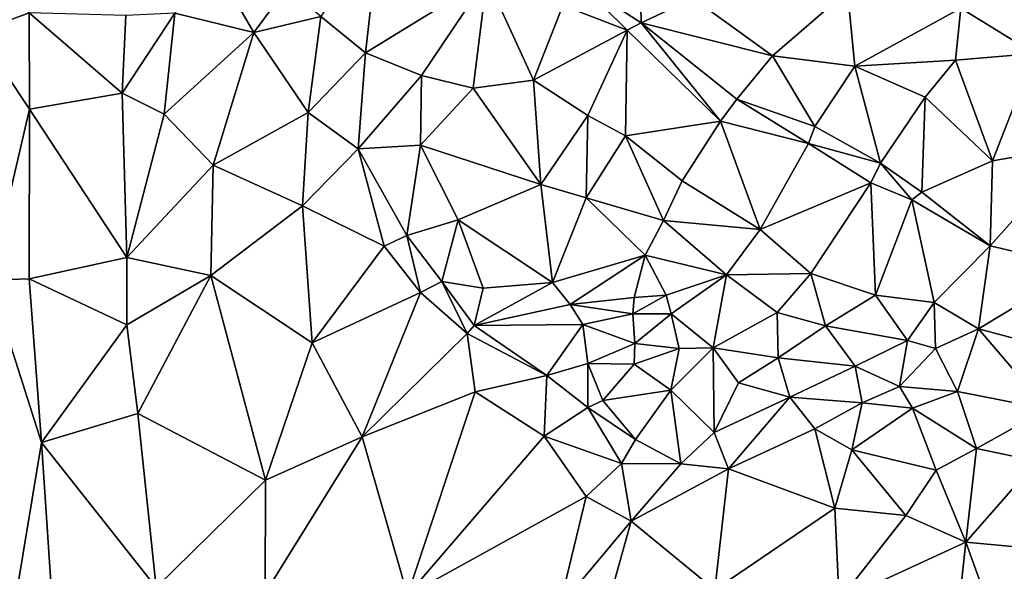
# Model space of a CAD drawing. Header units: feet. Extents: x 116535 to 120173, y 200032 to 203855.
# Tile 25 of 87: x 118375 to 118510, y 201446 to 201522. Entities that reach past the tile are written whole.
import ezdxf

# ---------------------------------------------------------------- set-up
doc = ezdxf.new("R2010")
doc.units = ezdxf.units.FT
doc.header["$MEASUREMENT"] = 0
doc.layers.add('V-TOPO-TINN-3DFC', color=3, linetype='Continuous')

msp = doc.modelspace()

# ---------------------------------------------------------------- linework, layer by layer
at = {"layer": 'V-TOPO-TINN-3DFC'}
for points in [[(118424.5209, 201534.4085, 576.266), (118416.4403, 201522.1076, 592.891), (118422.5747, 201517.1452, 596.411)], [(118424.5209, 201534.4085, 576.266), (118422.5747, 201517.1452, 596.411), (118439.1841, 201527.366, 586.572)], [(118369.03759, 201531.590691, 572.004707), (118369.504822, 201519.999152, 571.983493), (118376.5241, 201522.6206, 570.86)], [(118402.3361, 201528.3931, 587.696), (118396.4807, 201522.5646, 589.51), (118407.2895, 201519.9114, 591.733)], [(118411.8099, 201526.0369, 588.91), (118402.3361, 201528.3931, 587.696), (118407.2895, 201519.9114, 591.733)], [(118439.1841, 201527.366, 586.572), (118422.5747, 201517.1452, 596.411), (118430.2574, 201514.0329, 603.789)], [(118439.1841, 201527.366, 586.572), (118430.2574, 201514.0329, 603.789), (118437.3069, 201512.2938, 608.219)], [(118439.1841, 201527.366, 586.572), (118437.3069, 201512.2938, 608.219), (118445.5616, 201513.3849, 609.065)], [(118439.1841, 201527.366, 586.572), (118445.5616, 201513.3849, 609.065), (118449.5939, 201523.6197, 590.048)], [(118451.8921, 201526.7049, 589.916), (118460.3028, 201521.2345, 591.979), (118460.1557, 201527.68, 591.721)], [(118460.3028, 201521.2345, 591.979), (118467.4243, 201524.6208, 596.336), (118460.1557, 201527.68, 591.721)], [(118513.096, 201528.247, 609.309), (118504.0922, 201523.2367, 608.752), (118514.184, 201517.0342, 609.377)], [(118416.4403, 201522.1076, 592.891), (118411.8099, 201526.0369, 588.91), (118407.2895, 201519.9114, 591.733)], [(118449.5939, 201523.6197, 590.048), (118458.4126, 201520.2364, 591.594), (118451.8921, 201526.7049, 589.916)], [(118451.8921, 201526.7049, 589.916), (118458.4126, 201520.2364, 591.594), (118460.3028, 201521.2345, 591.979)], [(118467.4243, 201524.6208, 596.336), (118460.3028, 201521.2345, 591.979), (118478.2892, 201516.7231, 601.719)], [(118488.56, 201525.6428, 607.375), (118467.4243, 201524.6208, 596.336), (118478.2892, 201516.7231, 601.719)], [(118489.5821, 201515.323, 607.136), (118488.56, 201525.6428, 607.375), (118478.2892, 201516.7231, 601.719)], [(118504.0922, 201523.2367, 608.752), (118488.56, 201525.6428, 607.375), (118489.5821, 201515.323, 607.136)], [(118449.5939, 201523.6197, 590.048), (118445.5616, 201513.3849, 609.065), (118458.4126, 201520.2364, 591.594)], [(118504.0922, 201523.2367, 608.752), (118489.5821, 201515.323, 607.136), (118503.3582, 201516.1301, 608.614)], [(118504.0922, 201523.2367, 608.752), (118503.3582, 201516.1301, 608.614), (118514.184, 201517.0342, 609.377)], [(118369.504822, 201519.999152, 571.983493), (118376.5481, 201509.4085, 570.72), (118376.5241, 201522.6206, 570.86)], [(118376.5481, 201509.4085, 570.72), (118389.2561, 201511.5837, 588.276), (118376.5241, 201522.6206, 570.86)], [(118376.5241, 201522.6206, 570.86), (118389.2561, 201511.5837, 588.276), (118389.7701, 201522.2366, 588.069)], [(118389.7701, 201522.2366, 588.069), (118389.2561, 201511.5837, 588.276), (118396.4807, 201522.5646, 589.51)], [(118396.4807, 201522.5646, 589.51), (118389.2561, 201511.5837, 588.276), (118394.9915, 201508.7075, 591.718)], [(118396.4807, 201522.5646, 589.51), (118394.9915, 201508.7075, 591.718), (118407.2895, 201519.9114, 591.733)], [(118416.4403, 201522.1076, 592.891), (118407.2895, 201519.9114, 591.733), (118414.7111, 201508.9375, 599.633)], [(118422.5747, 201517.1452, 596.411), (118416.4403, 201522.1076, 592.891), (118414.7111, 201508.9375, 599.633)], [(118458.4126, 201520.2364, 591.594), (118471.1716, 201507.7644, 600.083), (118460.3028, 201521.2345, 591.979)], [(118473.4288, 201510.7747, 599.783), (118478.2892, 201516.7231, 601.719), (118460.3028, 201521.2345, 591.979)], [(118460.3028, 201521.2345, 591.979), (118471.1716, 201507.7644, 600.083), (118473.4288, 201510.7747, 599.783)], [(118369.504822, 201519.999152, 571.983493), (118371.08629, 201485.986341, 571.967281), (118376.5481, 201509.4085, 570.72)], [(118394.9915, 201508.7075, 591.718), (118401.6931, 201501.7369, 599.121), (118407.2895, 201519.9114, 591.733)], [(118407.2895, 201519.9114, 591.733), (118401.6931, 201501.7369, 599.121), (118414.7111, 201508.9375, 599.633)], [(118458.4126, 201520.2364, 591.594), (118445.5616, 201513.3849, 609.065), (118452.9912, 201508.5295, 611.796)], [(118458.4126, 201520.2364, 591.594), (118452.9912, 201508.5295, 611.796), (118458.1896, 201505.7743, 614.717)], [(118458.4126, 201520.2364, 591.594), (118458.1896, 201505.7743, 614.717), (118471.1716, 201507.7644, 600.083)], [(118422.5747, 201517.1452, 596.411), (118414.7111, 201508.9375, 599.633), (118421.5667, 201503.9871, 603.409)], [(118430.2574, 201514.0329, 603.789), (118422.5747, 201517.1452, 596.411), (118421.5667, 201503.9871, 603.409)], [(118473.4288, 201510.7747, 599.783), (118484.0816, 201507.0284, 600.074), (118478.2892, 201516.7231, 601.719)], [(118484.0816, 201507.0284, 600.074), (118489.5821, 201515.323, 607.136), (118478.2892, 201516.7231, 601.719)], [(118508.4226, 201502.333, 609.178), (118514.184, 201517.0342, 609.377), (118503.3582, 201516.1301, 608.614)], [(118508.4226, 201502.333, 609.178), (118520.3185, 201504.3781, 610.35), (118514.184, 201517.0342, 609.377)], [(118484.0816, 201507.0284, 600.074), (118493.0744, 201501.996, 600.013), (118489.5821, 201515.323, 607.136)], [(118503.3582, 201516.1301, 608.614), (118489.5821, 201515.323, 607.136), (118499.1829, 201511.0747, 609.165)], [(118493.0744, 201501.996, 600.013), (118499.1829, 201511.0747, 609.165), (118489.5821, 201515.323, 607.136)], [(118508.4226, 201502.333, 609.178), (118503.3582, 201516.1301, 608.614), (118499.1829, 201511.0747, 609.165)], [(118430.2574, 201514.0329, 603.789), (118421.5667, 201503.9871, 603.409), (118430.1123, 201504.4782, 607.521)], [(118437.3069, 201512.2938, 608.219), (118430.2574, 201514.0329, 603.789), (118430.1123, 201504.4782, 607.521)], [(118437.3069, 201512.2938, 608.219), (118430.1123, 201504.4782, 607.521), (118446.5597, 201499.0937, 611.95)], [(118445.5616, 201513.3849, 609.065), (118437.3069, 201512.2938, 608.219), (118446.5597, 201499.0937, 611.95)], [(118452.9912, 201508.5295, 611.796), (118445.5616, 201513.3849, 609.065), (118446.5597, 201499.0937, 611.95)], [(118376.5481, 201509.4085, 570.72), (118389.8861, 201489.0699, 596.359), (118389.2561, 201511.5837, 588.276)], [(118389.2561, 201511.5837, 588.276), (118389.8861, 201489.0699, 596.359), (118394.9915, 201508.7075, 591.718)], [(118493.0744, 201501.996, 600.013), (118498.7368, 201498.0466, 600.656), (118499.1829, 201511.0747, 609.165)], [(118498.7368, 201498.0466, 600.656), (118508.4226, 201502.333, 609.178), (118499.1829, 201511.0747, 609.165)], [(118471.1716, 201507.7644, 600.083), (118483.2196, 201504.7262, 600.228), (118473.4288, 201510.7747, 599.783)], [(118473.4288, 201510.7747, 599.783), (118483.2196, 201504.7262, 600.228), (118484.0816, 201507.0284, 600.074)], [(118371.08629, 201485.986341, 571.967281), (118376.5101, 201486.1557, 571.373), (118376.5481, 201509.4085, 570.72)], [(118376.5101, 201486.1557, 571.373), (118389.8861, 201489.0699, 596.359), (118376.5481, 201509.4085, 570.72)], [(118389.8861, 201489.0699, 596.359), (118401.6931, 201501.7369, 599.121), (118394.9915, 201508.7075, 591.718)], [(118414.7111, 201508.9375, 599.633), (118401.6931, 201501.7369, 599.121), (118413.9541, 201496.1845, 603.535)], [(118414.7111, 201508.9375, 599.633), (118413.9541, 201496.1845, 603.535), (118421.5667, 201503.9871, 603.409)], [(118452.9912, 201508.5295, 611.796), (118446.5597, 201499.0937, 611.95), (118452.7872, 201497.2706, 614.826)], [(118458.1896, 201505.7743, 614.717), (118452.9912, 201508.5295, 611.796), (118452.7872, 201497.2706, 614.826)], [(118471.1716, 201507.7644, 600.083), (118458.1896, 201505.7743, 614.717), (118465.9232, 201499.5878, 616.964)], [(118471.1716, 201507.7644, 600.083), (118465.9232, 201499.5878, 616.964), (118476.6061, 201492.9352, 617.507)], [(118471.1716, 201507.7644, 600.083), (118476.6061, 201492.9352, 617.507), (118483.2196, 201504.7262, 600.228)], [(118484.0816, 201507.0284, 600.074), (118483.2196, 201504.7262, 600.228), (118493.0744, 201501.996, 600.013)], [(118458.1896, 201505.7743, 614.717), (118452.7872, 201497.2706, 614.826), (118463.381, 201494.1653, 617.728)], [(118465.9232, 201499.5878, 616.964), (118458.1896, 201505.7743, 614.717), (118463.381, 201494.1653, 617.728)], [(118421.5667, 201503.9871, 603.409), (118428.2332, 201492.1272, 606.221), (118430.1123, 201504.4782, 607.521)], [(118430.1123, 201504.4782, 607.521), (118428.2332, 201492.1272, 606.221), (118435.2488, 201494.2403, 610.65)], [(118430.1123, 201504.4782, 607.521), (118435.2488, 201494.2403, 610.65), (118446.5597, 201499.0937, 611.95)], [(118483.2196, 201504.7262, 600.228), (118476.6061, 201492.9352, 617.507), (118491.7473, 201499.3377, 600.135)], [(118483.2196, 201504.7262, 600.228), (118491.7473, 201499.3377, 600.135), (118493.0744, 201501.996, 600.013)], [(118520.5146, 201487.7808, 611.007), (118520.3185, 201504.3781, 610.35), (118508.0776, 201490.7111, 609.936)], [(118508.0776, 201490.7111, 609.936), (118520.3185, 201504.3781, 610.35), (118508.4226, 201502.333, 609.178)], [(118413.9541, 201496.1845, 603.535), (118425.1389, 201490.6511, 605.892), (118421.5667, 201503.9871, 603.409)], [(118421.5667, 201503.9871, 603.409), (118425.1389, 201490.6511, 605.892), (118428.2332, 201492.1272, 606.221)], [(118389.8861, 201489.0699, 596.359), (118401.377, 201486.6357, 606.114), (118401.6931, 201501.7369, 599.121)], [(118401.6931, 201501.7369, 599.121), (118401.377, 201486.6357, 606.114), (118413.9541, 201496.1845, 603.535)], [(118491.7473, 201499.3377, 600.135), (118497.3887, 201497.0046, 600.725), (118493.0744, 201501.996, 600.013)], [(118493.0744, 201501.996, 600.013), (118497.3887, 201497.0046, 600.725), (118498.7368, 201498.0466, 600.656)], [(118498.7368, 201498.0466, 600.656), (118508.0776, 201490.7111, 609.936), (118508.4226, 201502.333, 609.178)], [(118435.2488, 201494.2403, 610.65), (118448.1858, 201485.6747, 614.042), (118446.5597, 201499.0937, 611.95)], [(118448.1858, 201485.6747, 614.042), (118452.7872, 201497.2706, 614.826), (118446.5597, 201499.0937, 611.95)], [(118476.6061, 201492.9352, 617.507), (118465.9232, 201499.5878, 616.964), (118463.381, 201494.1653, 617.728)], [(118491.7473, 201499.3377, 600.135), (118476.6061, 201492.9352, 617.507), (118483.5516, 201486.9198, 618.582)], [(118491.7473, 201499.3377, 600.135), (118483.5516, 201486.9198, 618.582), (118492.4043, 201483.9515, 617.425)], [(118491.7473, 201499.3377, 600.135), (118492.4043, 201483.9515, 617.425), (118497.3887, 201497.0046, 600.725)], [(118497.3887, 201497.0046, 600.725), (118508.0776, 201490.7111, 609.936), (118498.7368, 201498.0466, 600.656)], [(118401.377, 201486.6357, 606.114), (118415.2562, 201477.413, 609.029), (118413.9541, 201496.1845, 603.535)], [(118413.9541, 201496.1845, 603.535), (118415.2562, 201477.413, 609.029), (118425.1389, 201490.6511, 605.892)], [(118448.1858, 201485.6747, 614.042), (118460.8468, 201489.421, 617.002), (118452.7872, 201497.2706, 614.826)], [(118460.8468, 201489.421, 617.002), (118463.381, 201494.1653, 617.728), (118452.7872, 201497.2706, 614.826)], [(118497.3887, 201497.0046, 600.725), (118492.4043, 201483.9515, 617.425), (118500.426, 201482.9084, 614.237)], [(118497.3887, 201497.0046, 600.725), (118500.426, 201482.9084, 614.237), (118508.0776, 201490.7111, 609.936)], [(118435.2488, 201494.2403, 610.65), (118428.2332, 201492.1272, 606.221), (118433.0166, 201485.8107, 607.242)], [(118435.2488, 201494.2403, 610.65), (118433.0166, 201485.8107, 607.242), (118438.676, 201484.8756, 611.793)], [(118435.2488, 201494.2403, 610.65), (118438.676, 201484.8756, 611.793), (118448.1858, 201485.6747, 614.042)], [(118460.8468, 201489.421, 617.002), (118471.9957, 201486.6957, 616.964), (118463.381, 201494.1653, 617.728)], [(118476.6061, 201492.9352, 617.507), (118463.381, 201494.1653, 617.728), (118471.9957, 201486.6957, 616.964)], [(118428.2332, 201492.1272, 606.221), (118425.1389, 201490.6511, 605.892), (118430.0973, 201484.2835, 606.597)], [(118433.0166, 201485.8107, 607.242), (118428.2332, 201492.1272, 606.221), (118430.0973, 201484.2835, 606.597)], [(118483.5516, 201486.9198, 618.582), (118476.6061, 201492.9352, 617.507), (118471.9957, 201486.6957, 616.964)], [(118500.426, 201482.9084, 614.237), (118506.4914, 201479.3341, 616.091), (118508.0776, 201490.7111, 609.936)], [(118506.4914, 201479.3341, 616.091), (118520.5146, 201487.7808, 611.007), (118508.0776, 201490.7111, 609.936)], [(118425.1389, 201490.6511, 605.892), (118415.2562, 201477.413, 609.029), (118430.0973, 201484.2835, 606.597)], [(118448.1858, 201485.6747, 614.042), (118450.581, 201482.6464, 612.219), (118460.8468, 201489.421, 617.002)], [(118460.8468, 201489.421, 617.002), (118450.581, 201482.6464, 612.219), (118459.3767, 201483.6305, 613.4)], [(118460.8468, 201489.421, 617.002), (118459.3767, 201483.6305, 613.4), (118463.752, 201483.9495, 614.324)], [(118460.8468, 201489.421, 617.002), (118463.752, 201483.9495, 614.324), (118471.9957, 201486.6957, 616.964)], [(118376.5101, 201486.1557, 571.373), (118389.9001, 201479.8902, 600.785), (118389.8861, 201489.0699, 596.359)], [(118389.8861, 201489.0699, 596.359), (118389.9001, 201479.8902, 600.785), (118401.377, 201486.6357, 606.114)], [(118471.9957, 201486.6957, 616.964), (118463.752, 201483.9495, 614.324), (118464.4351, 201481.3733, 614.244)], [(118471.9957, 201486.6957, 616.964), (118464.4351, 201481.3733, 614.244), (118470.1595, 201476.7199, 617.959)], [(118471.9957, 201486.6957, 616.964), (118470.1595, 201476.7199, 617.959), (118478.9562, 201481.5503, 618.638)], [(118483.5516, 201486.9198, 618.582), (118471.9957, 201486.6957, 616.964), (118478.9562, 201481.5503, 618.638)], [(118483.5516, 201486.9198, 618.582), (118478.9562, 201481.5503, 618.638), (118485.5558, 201479.7182, 619.182)], [(118492.4043, 201483.9515, 617.425), (118483.5516, 201486.9198, 618.582), (118485.5558, 201479.7182, 619.182)], [(118506.4914, 201479.3341, 616.091), (118518.2594, 201476.1899, 614.197), (118520.5146, 201487.7808, 611.007)], [(118371.08629, 201485.986341, 571.967281), (118378.1962, 201463.7549, 571.165), (118376.5101, 201486.1557, 571.373)], [(118374.367095, 201440.606859, 571.81049), (118378.1962, 201463.7549, 571.165), (118371.08629, 201485.986341, 571.967281)], [(118376.5101, 201486.1557, 571.373), (118378.1962, 201463.7549, 571.165), (118389.9001, 201479.8902, 600.785)], [(118401.377, 201486.6357, 606.114), (118389.9001, 201479.8902, 600.785), (118391.3843, 201467.7352, 603.106)], [(118408.8676, 201458.5885, 608.254), (118401.377, 201486.6357, 606.114), (118391.3843, 201467.7352, 603.106)], [(118401.377, 201486.6357, 606.114), (118408.8676, 201458.5885, 608.254), (118415.2562, 201477.413, 609.029)], [(118433.0166, 201485.8107, 607.242), (118430.0973, 201484.2835, 606.597), (118436.4959, 201478.6991, 609.212)], [(118438.676, 201484.8756, 611.793), (118433.0166, 201485.8107, 607.242), (118437.4479, 201479.7562, 609.76)], [(118437.4479, 201479.7562, 609.76), (118433.0166, 201485.8107, 607.242), (118436.4959, 201478.6991, 609.212)], [(118438.676, 201484.8756, 611.793), (118437.4479, 201479.7562, 609.76), (118448.1858, 201485.6747, 614.042)], [(118450.581, 201482.6464, 612.219), (118448.1858, 201485.6747, 614.042), (118437.4479, 201479.7562, 609.76)], [(118422.1197, 201464.532, 612.522), (118430.0973, 201484.2835, 606.597), (118415.2562, 201477.413, 609.029)], [(118430.0973, 201484.2835, 606.597), (118422.1197, 201464.532, 612.522), (118436.4959, 201478.6991, 609.212)], [(118459.1537, 201481.3533, 613.449), (118463.752, 201483.9495, 614.324), (118459.3767, 201483.6305, 613.4)], [(118459.1537, 201481.3533, 613.449), (118464.4351, 201481.3733, 614.244), (118463.752, 201483.9495, 614.324)], [(118485.5558, 201479.7182, 619.182), (118496.7697, 201477.739, 618.169), (118492.4043, 201483.9515, 617.425)], [(118500.426, 201482.9084, 614.237), (118492.4043, 201483.9515, 617.425), (118496.7697, 201477.739, 618.169)], [(118437.4479, 201479.7562, 609.76), (118452.3171, 201479.9012, 612.878), (118450.581, 201482.6464, 612.219)], [(118459.1537, 201481.3533, 613.449), (118459.3767, 201483.6305, 613.4), (118450.581, 201482.6464, 612.219)], [(118459.1537, 201481.3533, 613.449), (118450.581, 201482.6464, 612.219), (118452.3171, 201479.9012, 612.878)], [(118500.426, 201482.9084, 614.237), (118496.7697, 201477.739, 618.169), (118500.606, 201476.6469, 616.061)], [(118500.426, 201482.9084, 614.237), (118500.606, 201476.6469, 616.061), (118506.4914, 201479.3341, 616.091)], [(118459.4587, 201477.289, 615.977), (118459.1537, 201481.3533, 613.449), (118452.3171, 201479.9012, 612.878)], [(118459.4587, 201477.289, 615.977), (118464.4351, 201481.3733, 614.244), (118459.1537, 201481.3533, 613.449)], [(118459.4587, 201477.289, 615.977), (118465.5202, 201476.6249, 617.215), (118464.4351, 201481.3733, 614.244)], [(118465.5202, 201476.6249, 617.215), (118470.1595, 201476.7199, 617.959), (118464.4351, 201481.3733, 614.244)], [(118478.9562, 201481.5503, 618.638), (118470.1595, 201476.7199, 617.959), (118479.0622, 201475.3608, 618.821)], [(118478.9562, 201481.5503, 618.638), (118479.0622, 201475.3608, 618.821), (118485.5558, 201479.7182, 619.182)], [(118437.4479, 201479.7562, 609.76), (118447.4177, 201472.9306, 612.333), (118452.3171, 201479.9012, 612.878)], [(118447.4177, 201472.9306, 612.333), (118452.9972, 201474.5768, 612.792), (118452.3171, 201479.9012, 612.878)], [(118459.4587, 201477.289, 615.977), (118452.3171, 201479.9012, 612.878), (118452.9972, 201474.5768, 612.792)], [(118378.1962, 201463.7549, 571.165), (118391.3843, 201467.7352, 603.106), (118389.9001, 201479.8902, 600.785)], [(118436.4959, 201478.6991, 609.212), (118422.1197, 201464.532, 612.522), (118437.5809, 201470.6785, 613.878)], [(118437.4479, 201479.7562, 609.76), (118436.4959, 201478.6991, 609.212), (118447.4177, 201472.9306, 612.333)], [(118436.4959, 201478.6991, 609.212), (118437.5809, 201470.6785, 613.878), (118447.4177, 201472.9306, 612.333)], [(118485.5558, 201479.7182, 619.182), (118479.0622, 201475.3608, 618.821), (118489.6051, 201474.1897, 618.337)], [(118485.5558, 201479.7182, 619.182), (118489.6051, 201474.1897, 618.337), (118496.7697, 201477.739, 618.169)], [(118500.606, 201476.6469, 616.061), (118503.6452, 201470.7515, 619.27), (118506.4914, 201479.3341, 616.091)], [(118506.4914, 201479.3341, 616.091), (118503.6452, 201470.7515, 619.27), (118515.8892, 201468.3363, 615.643)], [(118506.4914, 201479.3341, 616.091), (118515.8892, 201468.3363, 615.643), (118518.2594, 201476.1899, 614.197)], [(118422.1197, 201464.532, 612.522), (118415.2562, 201477.413, 609.029), (118408.8676, 201458.5885, 608.254)], [(118459.3637, 201474.4808, 616.02), (118459.4587, 201477.289, 615.977), (118452.9972, 201474.5768, 612.792)], [(118459.3637, 201474.4808, 616.02), (118465.5202, 201476.6249, 617.215), (118459.4587, 201477.289, 615.977)], [(118496.7697, 201477.739, 618.169), (118489.6051, 201474.1897, 618.337), (118495.7016, 201471.4365, 617.252)], [(118495.7016, 201471.4365, 617.252), (118500.606, 201476.6469, 616.061), (118496.7697, 201477.739, 618.169)], [(118464.3591, 201470.9085, 615.859), (118465.5202, 201476.6249, 617.215), (118459.3637, 201474.4808, 616.02)], [(118470.1595, 201476.7199, 617.959), (118464.3591, 201470.9085, 615.859), (118470.2985, 201465.096, 616.821)], [(118464.3591, 201470.9085, 615.859), (118470.1595, 201476.7199, 617.959), (118465.5202, 201476.6249, 617.215)], [(118470.1595, 201476.7199, 617.959), (118470.2985, 201465.096, 616.821), (118473.6508, 201471.9116, 617.44)], [(118473.6508, 201471.9116, 617.44), (118479.0622, 201475.3608, 618.821), (118470.1595, 201476.7199, 617.959)], [(118495.7016, 201471.4365, 617.252), (118503.6452, 201470.7515, 619.27), (118500.606, 201476.6469, 616.061)], [(118452.9972, 201474.5768, 612.792), (118447.4177, 201472.9306, 612.333), (118453.0062, 201468.5483, 612.982)], [(118459.3637, 201474.4808, 616.02), (118452.9972, 201474.5768, 612.792), (118455.0663, 201469.5224, 613.242)], [(118455.0663, 201469.5224, 613.242), (118452.9972, 201474.5768, 612.792), (118453.0062, 201468.5483, 612.982)], [(118473.6508, 201471.9116, 617.44), (118480.6524, 201469.9424, 618.378), (118479.0622, 201475.3608, 618.821)], [(118489.6051, 201474.1897, 618.337), (118479.0622, 201475.3608, 618.821), (118480.6524, 201469.9424, 618.378)], [(118464.3591, 201470.9085, 615.859), (118459.3637, 201474.4808, 616.02), (118455.0663, 201469.5224, 613.242)], [(118489.6051, 201474.1897, 618.337), (118480.6524, 201469.9424, 618.378), (118490.5872, 201469.2023, 616.829)], [(118489.6051, 201474.1897, 618.337), (118490.5872, 201469.2023, 616.829), (118495.7016, 201471.4365, 617.252)], [(118447.4177, 201472.9306, 612.333), (118437.5809, 201470.6785, 613.878), (118447.0277, 201464.595, 614.9)], [(118447.4177, 201472.9306, 612.333), (118447.0277, 201464.595, 614.9), (118453.0062, 201468.5483, 612.982)], [(118480.6524, 201469.9424, 618.378), (118473.6508, 201471.9116, 617.44), (118470.2985, 201465.096, 616.821)], [(118437.5809, 201470.6785, 613.878), (118422.1197, 201464.532, 612.522), (118428.3162, 201442.8322, 614.58)], [(118447.0277, 201464.595, 614.9), (118437.5809, 201470.6785, 613.878), (118428.3162, 201442.8322, 614.58)], [(118464.3591, 201470.9085, 615.859), (118455.0663, 201469.5224, 613.242), (118459.5547, 201464.1469, 613.062)], [(118464.3591, 201470.9085, 615.859), (118459.5547, 201464.1469, 613.062), (118465.7612, 201460.8447, 614.999)], [(118465.7612, 201460.8447, 614.999), (118470.2985, 201465.096, 616.821), (118464.3591, 201470.9085, 615.859)], [(118495.7016, 201471.4365, 617.252), (118490.5872, 201469.2023, 616.829), (118497.4437, 201468.4483, 618.315)], [(118495.7016, 201471.4365, 617.252), (118497.4437, 201468.4483, 618.315), (118503.6452, 201470.7515, 619.27)], [(118497.4437, 201468.4483, 618.315), (118506.2284, 201462.9198, 618.622), (118503.6452, 201470.7515, 619.27)], [(118503.6452, 201470.7515, 619.27), (118506.2284, 201462.9198, 618.622), (118515.8892, 201468.3363, 615.643)], [(118459.5547, 201464.1469, 613.062), (118455.0663, 201469.5224, 613.242), (118453.0062, 201468.5483, 612.982)], [(118480.6524, 201469.9424, 618.378), (118470.2985, 201465.096, 616.821), (118472.2767, 201460.1586, 614.595)], [(118480.6524, 201469.9424, 618.378), (118472.2767, 201460.1586, 614.595), (118484.0806, 201465.6411, 615.756)], [(118480.6524, 201469.9424, 618.378), (118484.0806, 201465.6411, 615.756), (118490.5872, 201469.2023, 616.829)], [(118490.5872, 201469.2023, 616.829), (118484.0806, 201465.6411, 615.756), (118489.1741, 201462.7348, 616.229)], [(118490.5872, 201469.2023, 616.829), (118489.1741, 201462.7348, 616.229), (118497.4437, 201468.4483, 618.315)], [(118453.0062, 201468.5483, 612.982), (118447.0277, 201464.595, 614.9), (118457.6245, 201460.8717, 613.278)], [(118459.5547, 201464.1469, 613.062), (118453.0062, 201468.5483, 612.982), (118457.6245, 201460.8717, 613.278)], [(118489.1741, 201462.7348, 616.229), (118500.716, 201459.9766, 618.659), (118497.4437, 201468.4483, 618.315)], [(118497.4437, 201468.4483, 618.315), (118500.716, 201459.9766, 618.659), (118506.2284, 201462.9198, 618.622)], [(118506.2284, 201462.9198, 618.622), (118514.4901, 201461.1907, 616.458), (118515.8892, 201468.3363, 615.643)], [(118378.1962, 201463.7549, 571.165), (118393.8865, 201443.8803, 608.973), (118391.3843, 201467.7352, 603.106)], [(118408.8676, 201458.5885, 608.254), (118391.3843, 201467.7352, 603.106), (118393.8865, 201443.8803, 608.973)], [(118465.7612, 201460.8447, 614.999), (118472.2767, 201460.1586, 614.595), (118470.2985, 201465.096, 616.821)], [(118484.0806, 201465.6411, 615.756), (118472.2767, 201460.1586, 614.595), (118486.8459, 201454.7532, 616.495)], [(118484.0806, 201465.6411, 615.756), (118486.8459, 201454.7532, 616.495), (118489.1741, 201462.7348, 616.229)], [(118374.367095, 201440.606859, 571.81049), (118379.7053, 201441.2271, 571.208), (118378.1962, 201463.7549, 571.165)], [(118379.7053, 201441.2271, 571.208), (118393.8865, 201443.8803, 608.973), (118378.1962, 201463.7549, 571.165)], [(118422.1197, 201464.532, 612.522), (118408.8426, 201443.1213, 612.868), (118428.3162, 201442.8322, 614.58)], [(118422.1197, 201464.532, 612.522), (118408.8676, 201458.5885, 608.254), (118408.8426, 201443.1213, 612.868)], [(118452.7721, 201456.3423, 615.407), (118447.0277, 201464.595, 614.9), (118428.3162, 201442.8322, 614.58)], [(118457.6245, 201460.8717, 613.278), (118447.0277, 201464.595, 614.9), (118452.7721, 201456.3423, 615.407)], [(118465.7612, 201460.8447, 614.999), (118459.5547, 201464.1469, 613.062), (118457.6245, 201460.8717, 613.278)], [(118496.5556, 201453.7621, 616.655), (118489.1741, 201462.7348, 616.229), (118486.8459, 201454.7532, 616.495)], [(118496.5556, 201453.7621, 616.655), (118500.716, 201459.9766, 618.659), (118489.1741, 201462.7348, 616.229)], [(118504.7773, 201450.0778, 617.142), (118506.2284, 201462.9198, 618.622), (118500.716, 201459.9766, 618.659)], [(118504.7773, 201450.0778, 617.142), (118514.4901, 201461.1907, 616.458), (118506.2284, 201462.9198, 618.622)], [(118504.7773, 201450.0778, 617.142), (118513.582, 201449.2807, 617.857), (118514.4901, 201461.1907, 616.458)], [(118457.6245, 201460.8717, 613.278), (118452.7721, 201456.3423, 615.407), (118458.9586, 201452.966, 615.273)], [(118465.7612, 201460.8447, 614.999), (118457.6245, 201460.8717, 613.278), (118458.9586, 201452.966, 615.273)], [(118465.7612, 201460.8447, 614.999), (118458.9586, 201452.966, 615.273), (118472.2767, 201460.1586, 614.595)], [(118472.2767, 201460.1586, 614.595), (118458.9586, 201452.966, 615.273), (118470.4126, 201443.5723, 616.362)], [(118472.2767, 201460.1586, 614.595), (118470.4126, 201443.5723, 616.362), (118486.8459, 201454.7532, 616.495)], [(118504.7773, 201450.0778, 617.142), (118500.716, 201459.9766, 618.659), (118496.5556, 201453.7621, 616.655)], [(118408.8676, 201458.5885, 608.254), (118393.8865, 201443.8803, 608.973), (118408.8426, 201443.1213, 612.868)], [(118452.7721, 201456.3423, 615.407), (118428.3162, 201442.8322, 614.58), (118449.1409, 201441.2151, 616.732)], [(118458.9586, 201452.966, 615.273), (118452.7721, 201456.3423, 615.407), (118449.1409, 201441.2151, 616.732)], [(118470.4126, 201443.5723, 616.362), (118487.4089, 201442.1042, 618.249), (118486.8459, 201454.7532, 616.495)], [(118487.4089, 201442.1042, 618.249), (118496.5556, 201453.7621, 616.655), (118486.8459, 201454.7532, 616.495)], [(118458.9586, 201452.966, 615.273), (118449.1409, 201441.2151, 616.732), (118455.4544, 201440.5501, 615.199)], [(118458.9586, 201452.966, 615.273), (118455.4544, 201440.5501, 615.199), (118470.4126, 201443.5723, 616.362)], [(118487.4089, 201442.1042, 618.249), (118504.7773, 201450.0778, 617.142), (118496.5556, 201453.7621, 616.655)], [(118501.658, 201421.2225, 619.937), (118504.7773, 201450.0778, 617.142), (118487.4089, 201442.1042, 618.249)], [(118501.658, 201421.2225, 619.937), (118513.89, 201424.8418, 620.242), (118504.7773, 201450.0778, 617.142)], [(118504.7773, 201450.0778, 617.142), (118513.89, 201424.8418, 620.242), (118513.582, 201449.2807, 617.857)]]:
    msp.add_3dface(points, dxfattribs=at)

doc.saveas('drawing.dxf')
